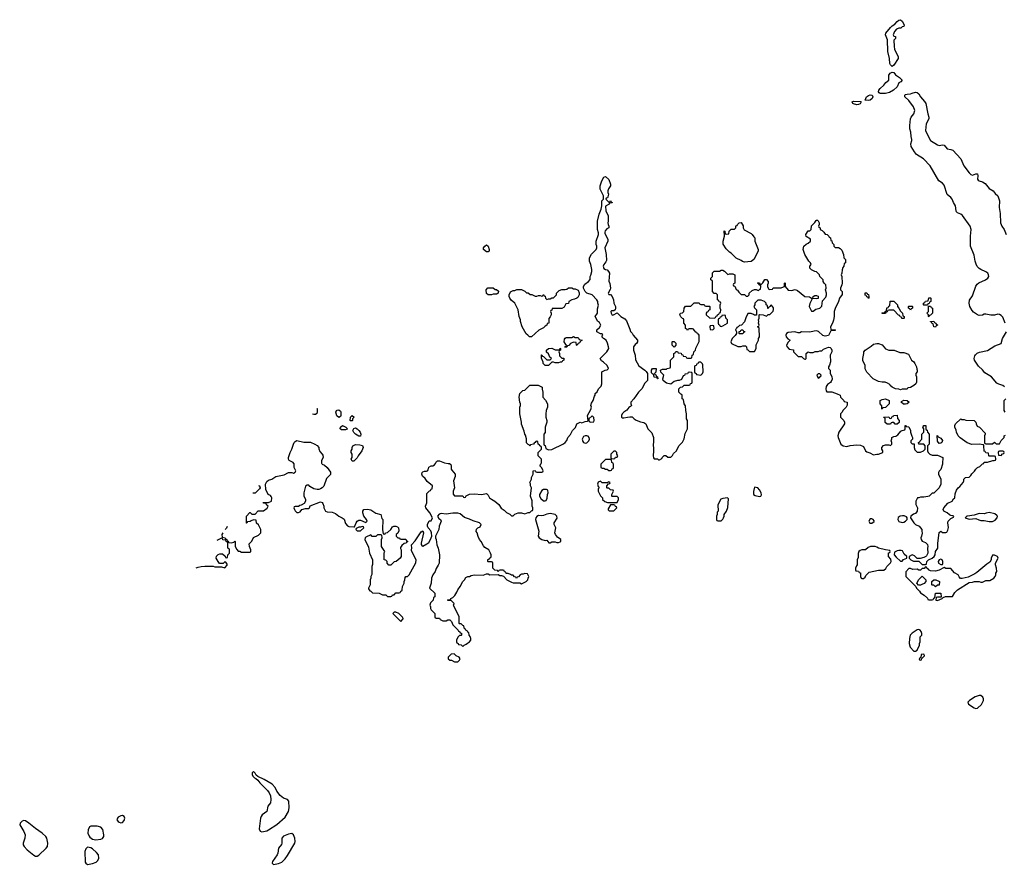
# Model space of a CAD drawing. Header units: inches. Extents: x 1861287 to 2052918, y 204622 to 437896.
# Tile 73 of 215: x 1872722 to 1884469, y 335218 to 345291. Entities that reach past the tile are written whole.
import ezdxf

# ---------------------------------------------------------------- set-up
doc = ezdxf.new("R2010")
doc.units = ezdxf.units.IN
doc.header["$MEASUREMENT"] = 0
for name, color, linetype in [('B8373', 7, 'Continuous'), ('B8374', 7, 'Continuous'), ('B8383', 7, 'Continuous'), ('B8384', 7, 'Continuous')]:
    doc.layers.add(name, color=color, linetype=linetype)

msp = doc.modelspace()

# ---------------------------------------------------------------- linework, layer by layer
at = {"layer": 'B8373', "color": 5, "elevation": 180}
for points in [[(1875144, 339173), (1875134, 339150), (1875138, 339118), (1875173, 339113), (1875178, 339098), (1875193, 339093), (1875198, 339078), (1875210, 339074), (1875218, 339058), (1875250, 339054), (1875278, 339062), (1875288, 339072), (1875294, 339070), (1875292, 339010), (1875312, 338972), (1875330, 338954), (1875350, 338952), (1875370, 338942), (1875470, 338942), (1875478, 338950), (1875479, 338970), (1875462, 339010), (1875460, 339040), (1875490, 339074), (1875510, 339114), (1875570, 339142), (1875598, 339170), (1875598, 339210), (1875570, 339266), (1875548, 339288), (1875542, 339322), (1875510, 339326), (1875484, 339316), (1875470, 339306), (1875438, 339302), (1875433, 339287), (1875427, 339287), (1875426, 339370), (1875468, 339412), (1875472, 339412), (1875490, 339394), (1875530, 339394), (1875568, 339432), (1875630, 339432), (1875675, 339465), (1875686, 339490), (1875667, 339507), (1875662, 339522), (1875630, 339526), (1875627, 339533), (1875690, 339534), (1875726, 339550), (1875729, 339590), (1875723, 339603), (1875715, 339615), (1875688, 339630), (1875658, 339690), (1875655, 339750), (1875670, 339782), (1875690, 339798), (1875729, 339811), (1875777, 339843), (1875876, 339864), (1875930, 339891), (1875970, 339892), (1875990, 339882), (1876010, 339894), (1876018, 339910), (1875998, 339950), (1875996, 339996), (1875994, 340000)], [(1876326, 340000), (1876332, 339992), (1876360, 339980), (1876390, 339952), (1876430, 339894), (1876430, 339866), (1876382, 339818), (1876351, 339729), (1876331, 339709), (1876310, 339695), (1876290, 339689), (1876270, 339689), (1876230, 339698), (1876184, 339724), (1876170, 339738), (1876150, 339738), (1876132, 339728), (1876111, 339650), (1876112, 339610), (1876132, 339572), (1876132, 339548), (1876117, 339523), (1876080, 339500), (1876064, 339496), (1876050, 339486), (1876010, 339486), (1875998, 339482), (1875994, 339470), (1876002, 339450), (1876010, 339434), (1876030, 339414), (1876050, 339412), (1876070, 339422), (1876089, 339451), (1876130, 339462), (1876170, 339462), (1876178, 339470), (1876187, 339493), (1876310, 339542), (1876330, 339532), (1876340, 339520), (1876351, 339491), (1876351, 339470), (1876372, 339430), (1876390, 339421), (1876450, 339419), (1876490, 339403), (1876531, 339370), (1876571, 339351), (1876594, 339334), (1876610, 339282), (1876634, 339254), (1876650, 339246), (1876710, 339242), (1876716, 339244), (1876735, 339290), (1876749, 339310), (1876770, 339322), (1876790, 339322), (1876850, 339294), (1876866, 339310), (1876858, 339330), (1876829, 339369), (1876815, 339410), (1876815, 339430), (1876829, 339451), (1876870, 339455), (1876910, 339446), (1876970, 339405), (1877032, 339390), (1877033, 339373), (1877044, 339344), (1877054, 339330), (1877052, 339210), (1877058, 339158), (1877070, 339154), (1877082, 339158), (1877088, 339172), (1877110, 339174), (1877148, 339212), (1877170, 339242), (1877186, 339250), (1877210, 339251), (1877230, 339242), (1877242, 339230), (1877244, 339196), (1877232, 339168), (1877214, 339150), (1877214, 339130), (1877233, 339113), (1877252, 339112), (1877258, 339098), (1877270, 339094), (1877330, 339094), (1877338, 339078), (1877354, 339070), (1877338, 339062), (1877334, 339050), (1877310, 339046), (1877280, 339020), (1877264, 338996), (1877264, 338984), (1877273, 338967), (1877274, 338910), (1877272, 338890), (1877262, 338870), (1877212, 338828), (1877190, 338826), (1877150, 338786), (1877127, 338787), (1877106, 338810), (1877106, 338830), (1877090, 338846), (1877069, 338850), (1877069, 338931), (1877078, 338950), (1877038, 339010), (1877038, 339090), (1877046, 339110), (1877042, 339142), (1877030, 339146), (1876990, 339146), (1876972, 339128), (1876950, 339126), (1876928, 339128), (1876910, 339146), (1876850, 339118), (1876842, 339110), (1876838, 339090), (1876882, 339002), (1876896, 338930), (1876932, 338848), (1876932, 338792), (1876925, 338770), (1876924, 338676), (1876912, 338650), (1876912, 338630), (1876902, 338610), (1876902, 338550), (1876882, 338510), (1876884, 338504), (1876898, 338478), (1876910, 338474), (1876930, 338454), (1877010, 338452), (1877050, 338434), (1877090, 338434), (1877110, 338414), (1877150, 338414), (1877162, 338418), (1877170, 338434), (1877190, 338434), (1877210, 338454), (1877250, 338454), (1877262, 338458), (1877270, 338474), (1877282, 338478), (1877287, 338493), (1877288, 338530), (1877308, 338570), (1877308, 338590), (1877318, 338610), (1877320, 338640), (1877328, 338652), (1877350, 338652), (1877370, 338672), (1877450, 338814), (1877454, 338850), (1877396, 338956), (1877395, 338970), (1877402, 338990), (1877398, 339030), (1877442, 339078), (1877510, 339182), (1877530, 339194), (1877538, 339170), (1877511, 339050), (1877511, 339031), (1877520, 339020), (1877530, 339012), (1877580, 339040), (1877603, 339057), (1877625, 339090), (1877638, 339130), (1877635, 339170), (1877626, 339194), (1877595, 339230), (1877588, 339250), (1877588, 339270), (1877607, 339313), (1877630, 339314), (1877646, 339350), (1877615, 339410), (1877569, 339470), (1877564, 339490), (1877578, 339530), (1877580, 339640), (1877610, 339674), (1877622, 339678), (1877630, 339694), (1877642, 339698), (1877646, 339730), (1877583, 339783), (1877560, 339820), (1877529, 339849), (1877518, 339870), (1877522, 339890), (1877530, 339898), (1877550, 339905), (1877575, 339905), (1877588, 339912), (1877596, 339924), (1877604, 339956), (1877630, 339972), (1877650, 339972), (1877670, 339982), (1877681, 340000)], [(1877832, 340000), (1877850, 339998), (1877865, 339985), (1877871, 339970), (1877871, 339930), (1877877, 339917), (1877918, 339870), (1877917, 339843), (1877898, 339790), (1877911, 339710), (1877892, 339670), (1877893, 339633), (1877910, 339614), (1878010, 339614), (1878018, 339598), (1878030, 339594), (1878042, 339598), (1878048, 339612), (1878089, 339631), (1878150, 339635), (1878230, 339627), (1878290, 339642), (1878310, 339622), (1878328, 339588), (1878350, 339571), (1878391, 339550), (1878438, 339510), (1878467, 339467), (1878502, 339442), (1878530, 339412), (1878570, 339394), (1878590, 339374), (1878610, 339374), (1878630, 339394), (1878670, 339411), (1878710, 339411), (1878750, 339398), (1878790, 339412), (1878810, 339414), (1878830, 339434), (1878842, 339438), (1878846, 339450), (1878846, 339470), (1878838, 339490), (1878835, 339555), (1878818, 339610), (1878828, 339710), (1878818, 339730), (1878816, 339756), (1878808, 339770), (1878827, 339813), (1878828, 339830), (1878848, 339870), (1878848, 339912), (1878870, 339914), (1878878, 339898), (1878890, 339894), (1878950, 339894), (1878962, 339898), (1878966, 339910), (1878950, 339946), (1878926, 339970), (1878936, 339984), (1878942, 340000)], [(1879664, 340000), (1879654, 339990), (1879654, 339950), (1879670, 339942), (1879690, 339942), (1879710, 339932), (1879732, 339932), (1879750, 339914), (1879770, 339914), (1879782, 339918), (1879790, 339934), (1879802, 339938), (1879806, 339950), (1879806, 339990), (1879803, 340000)], [(1875572, 339737), (1875582, 339730), (1875592, 339710), (1875584, 339696), (1875530, 339646), (1875503, 339646)], [(1875199, 339245), (1875191, 339229), (1875175, 339213)], [(1874827, 338754), (1874850, 338763), (1874889, 338771), (1874930, 338772), (1875030, 338772), (1875050, 338765), (1875130, 338765), (1875170, 338754), (1875196, 338784), (1875196, 338796), (1875182, 338822), (1875170, 338826), (1875150, 338806), (1875107, 338807), (1875088, 338828), (1875068, 338870), (1875070, 338894), (1875090, 338914), (1875110, 338922), (1875140, 338920), (1875173, 338893), (1875178, 338878), (1875190, 338874), (1875202, 338878), (1875206, 338910), (1875226, 338930), (1875226, 338970), (1875222, 338982), (1875206, 338990), (1875206, 339050), (1875202, 339062), (1875187, 339067), (1875182, 339082), (1875147, 339087), (1875142, 339102), (1875130, 339106), (1875073, 339079)]]:
    msp.add_lwpolyline(points, dxfattribs=at)
for points in [[(1879650, 339786), (1879625, 339775), (1879614, 339750), (1879624, 339724), (1879634, 339710), (1879624, 339696), (1879622, 339670), (1879650, 339614), (1879674, 339590), (1879674, 339570), (1879704, 339544), (1879733, 339533), (1879850, 339534), (1879866, 339570), (1879866, 339590), (1879850, 339606), (1879790, 339606), (1879786, 339610), (1879786, 339630), (1879796, 339644), (1879806, 339670), (1879802, 339682), (1879770, 339686), (1879750, 339706), (1879730, 339706), (1879726, 339710), (1879727, 339733), (1879746, 339754), (1879762, 339758), (1879766, 339770), (1879750, 339778), (1879734, 339770), (1879734, 339766), (1879670, 339766)], [(1879007, 339687), (1878973, 339687), (1878950, 339678), (1878922, 339630), (1878922, 339610), (1878940, 339580), (1878970, 339554), (1878990, 339554), (1879002, 339558), (1879016, 339584), (1879018, 339630), (1879026, 339650), (1879022, 339682)], [(1879810, 339506), (1879770, 339506), (1879744, 339456), (1879744, 339444), (1879753, 339433), (1879810, 339434), (1879846, 339470), (1879842, 339482), (1879830, 339486), (1879822, 339502)], [(1877950, 339404), (1877890, 339404), (1877810, 339394), (1877750, 339403), (1877725, 339395), (1877705, 339370), (1877723, 339343), (1877742, 339330), (1877751, 339310), (1877725, 339250), (1877722, 339210), (1877682, 339130), (1877682, 339110), (1877691, 339091), (1877698, 339030), (1877716, 338990), (1877731, 338910), (1877725, 338810), (1877715, 338785), (1877690, 338746), (1877678, 338710), (1877651, 338669), (1877636, 338630), (1877631, 338570), (1877612, 338510), (1877674, 338450), (1877674, 338410), (1877658, 338402), (1877654, 338370), (1877624, 338336), (1877614, 338310), (1877622, 338290), (1877622, 338270), (1877630, 338254), (1877674, 338210), (1877674, 338170), (1877678, 338158), (1877690, 338154), (1877730, 338154), (1877738, 338138), (1877770, 338122), (1877810, 338122), (1877830, 338134), (1877853, 338133), (1877873, 338113), (1877890, 338074), (1877954, 338010), (1877958, 337998), (1877974, 337990), (1877978, 337978), (1877993, 337973), (1877994, 337950), (1877990, 337946), (1877970, 337946), (1877950, 337926), (1877934, 337890), (1877934, 337870), (1877938, 337858), (1877954, 337850), (1877958, 337838), (1877990, 337834), (1878010, 337814), (1878026, 337830), (1878050, 337842), (1878063, 337857), (1878088, 337872), (1878106, 337890), (1878106, 337910), (1878096, 337936), (1878086, 337950), (1878082, 337982), (1878067, 337987), (1878062, 338002), (1878047, 338007), (1878042, 338022), (1878027, 338027), (1878022, 338062), (1878010, 338066), (1877990, 338086), (1877970, 338086), (1877966, 338090), (1877966, 338170), (1877900, 338300), (1877898, 338310), (1877906, 338330), (1877870, 338366), (1877830, 338366), (1877826, 338370), (1877830, 338374), (1877862, 338378), (1877866, 338390), (1877890, 338402), (1877915, 338425), (1877938, 338462), (1877949, 338491), (1877978, 338530), (1878009, 338591), (1878028, 338610), (1878043, 338637), (1878070, 338652), (1878090, 338652), (1878110, 338662), (1878150, 338672), (1878250, 338666), (1878290, 338682), (1878310, 338682), (1878330, 338672), (1878430, 338674), (1878450, 338662), (1878470, 338662), (1878493, 338653), (1878534, 338610), (1878590, 338582), (1878610, 338574), (1878690, 338574), (1878710, 338562), (1878766, 338590), (1878786, 338610), (1878788, 338632), (1878798, 338650), (1878782, 338682), (1878750, 338686), (1878730, 338678), (1878710, 338678), (1878694, 338670), (1878673, 338647), (1878658, 338642), (1878650, 338626), (1878642, 338642), (1878627, 338647), (1878610, 338666), (1878590, 338666), (1878576, 338676), (1878550, 338686), (1878527, 338687), (1878522, 338702), (1878507, 338707), (1878502, 338722), (1878490, 338726), (1878450, 338726), (1878438, 338722), (1878430, 338706), (1878422, 338722), (1878390, 338726), (1878366, 338750), (1878366, 338810), (1878362, 338822), (1878350, 338826), (1878310, 338826), (1878306, 338830), (1878307, 338853), (1878322, 338858), (1878326, 338870), (1878342, 338878), (1878346, 338890), (1878346, 338910), (1878338, 338930), (1878318, 338970), (1878270, 338998), (1878255, 339015), (1878228, 339070), (1878208, 339090), (1878190, 339126), (1878178, 339170), (1878168, 339188), (1878170, 339214), (1878186, 339230), (1878217, 339243), (1878229, 339270), (1878208, 339290), (1878133, 339313), (1878090, 339334), (1878030, 339355), (1877977, 339397)], [(1879050, 339402), (1879010, 339394), (1878970, 339379), (1878950, 339375), (1878910, 339378), (1878890, 339368), (1878878, 339350), (1878876, 339330), (1878915, 339190), (1878906, 339130), (1878918, 339110), (1878950, 339091), (1878990, 339081), (1879010, 339082), (1879033, 339053), (1879050, 339052), (1879070, 339065), (1879110, 339065), (1879130, 339058), (1879150, 339058), (1879170, 339065), (1879178, 339070), (1879178, 339090), (1879139, 339119), (1879115, 339150), (1879108, 339170), (1879118, 339230), (1879098, 339270), (1879098, 339290), (1879133, 339347), (1879129, 339370), (1879109, 339389)], [(1876810, 339246), (1876790, 339238), (1876770, 339238), (1876738, 339222), (1876734, 339210), (1876750, 339194), (1876790, 339194), (1876826, 339230), (1876822, 339242)], [(1877210, 338226), (1877190, 338226), (1877174, 338210), (1877270, 338114), (1877296, 338144), (1877298, 338150), (1877290, 338166), (1877246, 338210)], [(1877907, 337727), (1877870, 337726), (1877834, 337690), (1877834, 337670), (1877853, 337653), (1877872, 337652), (1877910, 337634), (1877950, 337634), (1877970, 337654), (1877978, 337670), (1877966, 337690), (1877930, 337706)], [(1875510, 336326), (1875494, 336310), (1875494, 336290), (1875502, 336270), (1875522, 336250), (1875541, 336241), (1875562, 336222), (1875588, 336190), (1875678, 336098), (1875699, 336070), (1875713, 336033), (1875717, 335990), (1875713, 335950), (1875683, 335910), (1875671, 335850), (1875616, 335810), (1875602, 335790), (1875596, 335770), (1875581, 335641), (1875590, 335612), (1875610, 335607), (1875670, 335618), (1875690, 335628), (1875790, 335692), (1875890, 335779), (1875930, 335850), (1875936, 335890), (1875934, 335970), (1875919, 335990), (1875868, 336008), (1875830, 336037), (1875789, 336090), (1875770, 336135), (1875736, 336176), (1875638, 336230), (1875564, 336264), (1875543, 336283), (1875530, 336306)], [(1872770, 335740), (1872750, 335734), (1872728, 335710), (1872722, 335690), (1872770, 335610), (1872786, 335570), (1872782, 335530), (1872763, 335470), (1872765, 335450), (1872774, 335430), (1872810, 335389), (1872890, 335326), (1872910, 335315), (1872930, 335315), (1872950, 335326), (1873039, 335410), (1873055, 335430), (1873058, 335470), (1873044, 335530), (1873032, 335550), (1872992, 335590), (1872910, 335645), (1872830, 335710), (1872790, 335735)], [(1873950, 335800), (1873930, 335798), (1873898, 335782), (1873887, 335770), (1873881, 335750), (1873895, 335730), (1873910, 335720), (1873930, 335713), (1873950, 335718), (1873970, 335740), (1873978, 335770), (1873969, 335790)], [(1873570, 335673), (1873555, 335665), (1873539, 335630), (1873536, 335590), (1873550, 335552), (1873560, 335540), (1873590, 335519), (1873630, 335511), (1873690, 335517), (1873710, 335526), (1873725, 335550), (1873726, 335570), (1873712, 335632), (1873690, 335661), (1873648, 335672)], [(1875970, 335584), (1875930, 335577), (1875870, 335555), (1875850, 335530), (1875850, 335470), (1875846, 335454), (1875808, 335410), (1875800, 335350), (1875793, 335330), (1875737, 335250), (1875736, 335235), (1875736, 335230), (1875750, 335218), (1875810, 335229), (1875850, 335242), (1875890, 335284), (1875918, 335322), (1876003, 335470), (1876008, 335490), (1876003, 335530), (1875988, 335568)], [(1873530, 335423), (1873510, 335404), (1873498, 335370), (1873505, 335245), (1873511, 335230), (1873530, 335218), (1873590, 335226), (1873635, 335245), (1873656, 335264), (1873667, 335290), (1873664, 335330), (1873639, 335359), (1873590, 335403), (1873570, 335416)]]:
    msp.add_lwpolyline(points, close=True, dxfattribs=at)
at = {"layer": 'B8374', "color": 5, "elevation": 180}
for points in [[(1878942, 340000), (1878946, 340010), (1878946, 340050), (1878906, 340090), (1878906, 340130), (1878946, 340170), (1878946, 340190), (1878942, 340202), (1878927, 340207), (1878922, 340222), (1878907, 340227), (1878902, 340262), (1878890, 340266), (1878878, 340262), (1878873, 340247), (1878858, 340242), (1878853, 340227), (1878818, 340222), (1878810, 340206), (1878802, 340222), (1878790, 340226), (1878770, 340246), (1878768, 340292), (1878757, 340337), (1878749, 340350), (1878742, 340382), (1878709, 340469), (1878709, 340490), (1878689, 340589), (1878689, 340670), (1878698, 340690), (1878698, 340710), (1878689, 340730), (1878682, 340790), (1878690, 340834), (1878726, 340870), (1878750, 340874), (1878810, 340934), (1878907, 340933), (1878954, 340910), (1878954, 340886), (1878962, 340850), (1878962, 340790), (1878995, 340755), (1879018, 340710), (1879018, 340670), (1879005, 340630), (1879001, 340590), (1879001, 340550), (1879012, 340510), (1879012, 340490), (1878991, 340430), (1878991, 340369), (1878974, 340350), (1878974, 340230), (1878978, 340218), (1878992, 340212), (1878998, 340178), (1879030, 340162), (1879070, 340166), (1879210, 340231), (1879229, 340250), (1879249, 340271), (1879262, 340310), (1879294, 340346), (1879318, 340390), (1879354, 340426), (1879369, 340471), (1879409, 340491), (1879430, 340485), (1879470, 340498), (1879498, 340502), (1879506, 340510), (1879498, 340570), (1879536, 340644), (1879542, 340670), (1879538, 340690), (1879543, 340717), (1879562, 340750), (1879578, 340802), (1879587, 340813), (1879588, 340832), (1879610, 340854), (1879628, 340890), (1879658, 340922), (1879667, 340947), (1879669, 341091), (1879708, 341112), (1879730, 341114), (1879746, 341130), (1879730, 341166), (1879688, 341208), (1879663, 341223), (1879648, 341250), (1879728, 341332), (1879749, 341370), (1879748, 341388), (1879735, 341435), (1879718, 341470), (1879686, 341490), (1879666, 341510), (1879678, 341530), (1879670, 341546), (1879650, 341546), (1879608, 341570), (1879608, 341592), (1879640, 341620), (1879655, 341650), (1879640, 341680), (1879616, 341696), (1879610, 341706), (1879589, 341750), (1879615, 341790), (1879616, 341844), (1879626, 341886), (1879618, 341910), (1879618, 341930), (1879608, 341950), (1879550, 342008), (1879489, 342029), (1879469, 342049), (1879448, 342090), (1879448, 342110), (1879463, 342137), (1879508, 342170), (1879527, 342193), (1879529, 342230), (1879536, 342244), (1879548, 342290), (1879548, 342310), (1879535, 342370), (1879522, 342410), (1879522, 342450), (1879545, 342495), (1879598, 342550), (1879608, 342570), (1879608, 342590), (1879599, 342610), (1879601, 342650), (1879629, 342730), (1879629, 342750), (1879615, 342790), (1879617, 342890), (1879634, 342970), (1879659, 343030), (1879668, 343072), (1879669, 343131), (1879686, 343150), (1879686, 343190), (1879649, 343270), (1879649, 343310), (1879668, 343370), (1879690, 343414), (1879710, 343422), (1879750, 343385), (1879772, 343330), (1879772, 343310), (1879746, 343274), (1879738, 343250), (1879738, 343230), (1879745, 343210), (1879740, 343180), (1879733, 343167), (1879718, 343162), (1879714, 343150), (1879750, 343114), (1879762, 343118), (1879770, 343134), (1879778, 343118), (1879792, 343110), (1879790, 343106), (1879758, 343102), (1879754, 343090), (1879712, 343068), (1879714, 343010), (1879741, 342950), (1879744, 342890), (1879739, 342870), (1879741, 342850), (1879751, 342830), (1879751, 342810), (1879725, 342795), (1879707, 342773), (1879703, 342757), (1879704, 342744), (1879739, 342670), (1879737, 342650), (1879703, 342570), (1879718, 342490), (1879721, 342419), (1879716, 342404), (1879691, 342370), (1879682, 342350), (1879690, 342324), (1879710, 342311), (1879730, 342306), (1879746, 342290), (1879757, 342270), (1879751, 342171), (1879764, 342144), (1879771, 342090), (1879766, 342074), (1879742, 342030), (1879750, 342014), (1879770, 342012), (1879791, 341990), (1879806, 341950), (1879811, 341911), (1879831, 341870), (1879831, 341849), (1879825, 341830), (1879810, 341819), (1879783, 341817), (1879776, 341810), (1879779, 341790), (1879790, 341768), (1879806, 341770), (1879850, 341794), (1879894, 341750), (1879942, 341722), (1879960, 341700), (1880000, 341599)], [(1880000, 340673), (1879990, 340668), (1879966, 340634), (1879930, 340609), (1879911, 340590), (1879902, 340570), (1879902, 340550), (1879910, 340542), (1879930, 340542), (1879972, 340552), (1880000, 340553)], [(1876230, 340582), (1876216, 340586)], [(1876269, 340656), (1876270, 340654), (1876271, 340609), (1876266, 340594), (1876250, 340584), (1876230, 340582)], [(1875994, 340000), (1875986, 340010), (1875936, 340036), (1875928, 340050), (1875928, 340070), (1875949, 340130), (1875969, 340170), (1875988, 340230), (1875998, 340250), (1876010, 340262), (1876030, 340271), (1876110, 340252), (1876190, 340251), (1876242, 340230), (1876271, 340211), (1876291, 340190), (1876292, 340172), (1876301, 340141), (1876332, 340110), (1876337, 340097), (1876342, 340070), (1876324, 340036), (1876324, 340004), (1876326, 340000)], [(1877681, 340000), (1877696, 340024), (1877706, 340030), (1877731, 340031), (1877790, 340005), (1877832, 340000)], [(1879803, 340000), (1879802, 340002), (1879786, 340010), (1879782, 340042), (1879770, 340046), (1879710, 340046), (1879664, 340000)]]:
    msp.add_lwpolyline(points, dxfattribs=at)
for points in [[(1878290, 342522), (1878255, 342550), (1878255, 342570), (1878270, 342591), (1878290, 342605), (1878311, 342590), (1878325, 342550), (1878322, 342530), (1878310, 342522)], [(1878310, 342008), (1878290, 342026), (1878288, 342070), (1878308, 342092), (1878370, 342092), (1878393, 342073), (1878412, 342072), (1878433, 342053), (1878430, 342028), (1878410, 342018), (1878370, 342018), (1878350, 342008)], [(1879330, 342082), (1879350, 342082), (1879385, 342065), (1879395, 342035), (1879396, 342010), (1879381, 341979), (1879370, 341969), (1879343, 341957), (1879310, 341949), (1879274, 341930), (1879270, 341906), (1879238, 341902), (1879217, 341863), (1879190, 341848), (1879074, 341846), (1879070, 341826), (1879058, 341822), (1879054, 341810), (1879062, 341790), (1879062, 341770), (1879050, 341746), (1879033, 341727), (1879034, 341670), (1879014, 341666), (1879011, 341649), (1878990, 341638), (1878970, 341618), (1878914, 341590), (1878830, 341508), (1878806, 341510), (1878786, 341530), (1878763, 341543), (1878715, 341630), (1878695, 341690), (1878695, 341710), (1878682, 341750), (1878668, 341830), (1878628, 341910), (1878586, 341946), (1878569, 341970), (1878562, 341990), (1878562, 342010), (1878576, 342044), (1878610, 342062), (1878630, 342062), (1878653, 342073), (1878707, 342073), (1878750, 342054), (1878770, 342034), (1878790, 342034), (1878813, 342013), (1878832, 342012), (1878870, 341994), (1878890, 341994), (1878910, 342002), (1878930, 342002), (1878950, 341994), (1878962, 341998), (1878966, 342010), (1878972, 342012), (1878978, 341998), (1878993, 341993), (1878994, 341970), (1879010, 341954), (1879030, 341962), (1879050, 341962), (1879070, 341974), (1879090, 341974), (1879126, 342010), (1879126, 342030), (1879160, 342060), (1879190, 342072), (1879228, 342072), (1879250, 342078), (1879270, 342092), (1879310, 342092)], [(1879370, 341406), (1879366, 341410), (1879362, 341442), (1879330, 341446), (1879294, 341430), (1879273, 341407), (1879258, 341402), (1879250, 341386), (1879227, 341387), (1879230, 341394), (1879242, 341398), (1879246, 341410), (1879236, 341416), (1879218, 341450), (1879220, 341480), (1879230, 341494), (1879240, 341500), (1879310, 341502), (1879330, 341512), (1879350, 341502), (1879380, 341500), (1879394, 341490), (1879398, 341478), (1879432, 341470), (1879418, 341462), (1879410, 341446), (1879398, 341442), (1879390, 341426), (1879378, 341422)], [(1879110, 341198), (1879090, 341206), (1879070, 341206), (1879030, 341168), (1878990, 341169), (1878968, 341190), (1878967, 341207), (1878947, 341253), (1878947, 341293), (1878953, 341293), (1878958, 341278), (1878973, 341273), (1879010, 341234), (1879050, 341234), (1879066, 341250), (1879047, 341267), (1879030, 341306), (1879007, 341327), (1879006, 341350), (1879030, 341371), (1879070, 341372), (1879110, 341354), (1879150, 341354), (1879162, 341358), (1879170, 341372), (1879174, 341370), (1879174, 341350), (1879158, 341342), (1879154, 341330), (1879162, 341310), (1879162, 341282), (1879190, 341254), (1879213, 341253), (1879214, 341230), (1879198, 341222), (1879190, 341206), (1879170, 341206), (1879150, 341198)], [(1876530, 340548), (1876507, 340567), (1876494, 340610), (1876502, 340630), (1876510, 340636), (1876530, 340638), (1876550, 340622), (1876555, 340610), (1876555, 340565), (1876550, 340558)], [(1876670, 340506), (1876666, 340510), (1876668, 340550), (1876690, 340571), (1876711, 340550), (1876694, 340530), (1876694, 340510), (1876690, 340506)], [(1879550, 340566), (1879514, 340530), (1879514, 340510), (1879518, 340498), (1879533, 340493), (1879570, 340494), (1879574, 340510), (1879570, 340546)], [(1876610, 340398), (1876560, 340400), (1876546, 340410), (1876548, 340430), (1876572, 340452), (1876613, 340433), (1876632, 340412), (1876630, 340408)], [(1876770, 340326), (1876729, 340349), (1876709, 340369), (1876698, 340390), (1876710, 340414), (1876730, 340422), (1876750, 340412), (1876770, 340392), (1876785, 340370), (1876791, 340350), (1876790, 340326)], [(1879490, 340327), (1879470, 340327), (1879450, 340319), (1879433, 340290), (1879439, 340259), (1879450, 340247), (1879470, 340242), (1879490, 340244), (1879513, 340270), (1879521, 340290), (1879517, 340310), (1879503, 340323)], [(1876690, 340026), (1876678, 340050), (1876688, 340070), (1876688, 340110), (1876678, 340130), (1876678, 340150), (1876688, 340170), (1876689, 340190), (1876698, 340210), (1876730, 340225), (1876780, 340220), (1876811, 340211), (1876818, 340190), (1876805, 340150), (1876762, 340090), (1876750, 340066), (1876710, 340026)], [(1879830, 340146), (1879810, 340146), (1879774, 340110), (1879774, 340070), (1879778, 340058), (1879810, 340054), (1879822, 340058), (1879830, 340074), (1879850, 340074), (1879858, 340090), (1879846, 340110), (1879846, 340130)]]:
    msp.add_lwpolyline(points, close=True, dxfattribs=at)
at = {"layer": 'B8383', "color": 5, "elevation": 180}
msp.add_lwpolyline([(1883732, 340000), (1883732, 339990), (1883710, 339926), (1883692, 339908), (1883682, 339890), (1883682, 339870), (1883711, 339810), (1883711, 339750), (1883690, 339708), (1883630, 339646), (1883610, 339646), (1883574, 339610), (1883557, 339603), (1883510, 339595), (1883470, 339598), (1883450, 339588), (1883433, 339587), (1883412, 339550), (1883412, 339510), (1883432, 339468), (1883431, 339430), (1883410, 339402), (1883387, 339393), (1883352, 339370), (1883351, 339350), (1883391, 339290), (1883410, 339271), (1883452, 339250), (1883485, 339210), (1883485, 339190), (1883491, 339169), (1883482, 339130), (1883472, 339110), (1883478, 339090), (1883490, 339072), (1883530, 339058), (1883554, 339034), (1883556, 339010), (1883551, 338990), (1883555, 338930), (1883541, 338899), (1883531, 338889), (1883510, 338878), (1883467, 338867), (1883430, 338866), (1883398, 338898), (1883370, 338909), (1883334, 338890), (1883332, 338870), (1883352, 338850), (1883387, 338833), (1883450, 338834), (1883490, 338794), (1883530, 338794), (1883542, 338798), (1883546, 338830), (1883566, 338850), (1883610, 338871), (1883632, 338888), (1883645, 338910), (1883649, 338950), (1883674, 338990), (1883675, 339045), (1883690, 339174), (1883710, 339192), (1883730, 339174), (1883770, 339174), (1883782, 339178), (1883796, 339204), (1883803, 339237), (1883795, 339290), (1883798, 339310), (1883830, 339342), (1883862, 339358), (1883866, 339370), (1883856, 339376), (1883830, 339378), (1883814, 339386), (1883789, 339409), (1883746, 339430), (1883738, 339450), (1883746, 339470), (1883796, 339524), (1883846, 339550), (1883863, 339577), (1883878, 339590), (1883883, 339637), (1883900, 339680), (1883918, 339710), (1883937, 339723), (1883978, 339770), (1883988, 339790), (1883988, 339810), (1884006, 339830), (1884050, 339834), (1884070, 339854), (1884083, 339877), (1884115, 339905), (1884129, 339931), (1884150, 339952), (1884176, 339964), (1884207, 339993), (1884222, 339998), (1884223, 340000)], dxfattribs=at)
for points in [[(1881490, 339718), (1881476, 339664), (1881478, 339630), (1881495, 339615), (1881550, 339603), (1881566, 339610), (1881574, 339626), (1881570, 339650), (1881550, 339686), (1881530, 339707)], [(1881167, 339587), (1881110, 339582), (1881086, 339574), (1881053, 339507), (1881054, 339430), (1881044, 339416), (1881042, 339390), (1881034, 339370), (1881034, 339330), (1881038, 339318), (1881050, 339314), (1881090, 339314), (1881110, 339334), (1881118, 339350), (1881126, 339370), (1881126, 339390), (1881155, 339430), (1881170, 339474), (1881178, 339578)], [(1883256, 339376), (1883228, 339372), (1883204, 339356), (1883197, 339330), (1883210, 339307), (1883250, 339294), (1883270, 339299), (1883289, 339310), (1883309, 339330), (1883309, 339350), (1883302, 339362), (1883275, 339375)], [(1884290, 339413), (1884253, 339407), (1884230, 339397), (1884170, 339401), (1884110, 339381), (1884030, 339372), (1884022, 339370), (1884002, 339350), (1884050, 339335), (1884130, 339341), (1884165, 339325), (1884190, 339319), (1884230, 339317), (1884290, 339306), (1884330, 339306), (1884358, 339322), (1884382, 339350), (1884388, 339370), (1884380, 339380), (1884357, 339397)], [(1882890, 339338), (1882870, 339338), (1882852, 339310), (1882866, 339286), (1882890, 339285), (1882915, 339305), (1882916, 339316), (1882906, 339330)], [(1882930, 339008), (1882890, 339008), (1882873, 339007), (1882844, 338996), (1882812, 338968), (1882770, 338968), (1882750, 338962), (1882732, 338950), (1882725, 338925), (1882724, 338876), (1882714, 338850), (1882714, 338790), (1882704, 338776), (1882694, 338750), (1882694, 338730), (1882698, 338718), (1882730, 338714), (1882738, 338698), (1882753, 338693), (1882752, 338650), (1882762, 338630), (1882770, 338625), (1882790, 338625), (1882810, 338642), (1882818, 338662), (1882836, 338684), (1882858, 338702), (1882970, 338725), (1883030, 338725), (1883055, 338745), (1883066, 338770), (1883110, 338814), (1883118, 338830), (1883116, 338856), (1883086, 338890), (1883088, 338932), (1883102, 338938), (1883106, 338950), (1883102, 338962), (1883053, 338967), (1882970, 338989), (1882950, 339002)], [(1883210, 338962), (1883190, 338958), (1883158, 338942), (1883154, 338910), (1883180, 338880), (1883230, 338834), (1883250, 338834), (1883268, 338852), (1883306, 338870), (1883306, 338890), (1883276, 338916), (1883255, 338955), (1883240, 338960)], [(1884353, 338907), (1884330, 338906), (1884312, 338870), (1884312, 338850), (1884298, 338822), (1884261, 338799), (1884143, 338697), (1884119, 338681), (1884037, 338643), (1883968, 338628), (1883948, 338628), (1883930, 338646), (1883918, 338670), (1883876, 338696), (1883830, 338748), (1883773, 338747), (1883750, 338758), (1883690, 338728), (1883650, 338715), (1883590, 338718), (1883566, 338730), (1883562, 338742), (1883546, 338750), (1883542, 338762), (1883530, 338766), (1883512, 338748), (1883490, 338746), (1883470, 338726), (1883450, 338726), (1883430, 338738), (1883376, 338736), (1883350, 338746), (1883330, 338746), (1883293, 338707), (1883294, 338650), (1883413, 338533), (1883422, 338510), (1883457, 338477), (1883470, 338454), (1883514, 338430), (1883553, 338393), (1883558, 338378), (1883570, 338374), (1883610, 338374), (1883622, 338378), (1883627, 338393), (1883642, 338398), (1883649, 338451), (1883713, 338453), (1883714, 338406), (1883670, 338406), (1883658, 338402), (1883654, 338370), (1883670, 338365), (1883726, 338390), (1883738, 338402), (1883768, 338412), (1883850, 338414), (1883880, 338460), (1883910, 338491), (1884050, 338578), (1884090, 338582), (1884112, 338592), (1884170, 338592), (1884190, 338582), (1884210, 338582), (1884250, 338602), (1884296, 338604), (1884346, 338630), (1884358, 338650), (1884366, 338670), (1884366, 338690), (1884378, 338710), (1884374, 338750), (1884362, 338790), (1884362, 338810), (1884395, 338870), (1884388, 338890)], [(1883710, 338858), (1883690, 338848), (1883681, 338830), (1883682, 338810), (1883710, 338792), (1883730, 338794), (1883735, 338805), (1883735, 338830), (1883728, 338848)], [(1883470, 338546), (1883447, 338547), (1883426, 338570), (1883450, 338614), (1883490, 338654), (1883534, 338610), (1883534, 338590), (1883513, 338567), (1883484, 338556)], [(1883650, 338528), (1883630, 338546), (1883610, 338546), (1883606, 338550), (1883606, 338590), (1883629, 338611), (1883651, 338611), (1883694, 338590), (1883690, 338546), (1883670, 338546)], [(1883450, 338018), (1883430, 338015), (1883370, 337975), (1883346, 337950), (1883336, 337910), (1883335, 337850), (1883346, 337806), (1883390, 337762), (1883410, 337762), (1883428, 337772), (1883458, 337830), (1883458, 337850), (1883466, 337870), (1883466, 337930), (1883486, 337950), (1883486, 337970), (1883476, 337996), (1883466, 338010)], [(1883510, 337726), (1883478, 337722), (1883474, 337686), (1883454, 337670), (1883458, 337658), (1883470, 337654), (1883482, 337658), (1883486, 337674), (1883516, 337704), (1883518, 337710)], [(1884170, 337232), (1884123, 337217), (1884052, 337170), (1884032, 337150), (1884042, 337130), (1884110, 337085), (1884130, 337078), (1884150, 337081), (1884196, 337124), (1884221, 337170), (1884221, 337190), (1884212, 337212), (1884189, 337230)]]:
    msp.add_lwpolyline(points, close=True, dxfattribs=at)
at = {"layer": 'B8384', "color": 5, "elevation": 180}
for points in [[(1883130, 344734), (1883110, 344754), (1883104, 344770), (1883099, 344830), (1883080, 344910), (1883077, 345050), (1883050, 345110), (1883056, 345130), (1883110, 345199), (1883130, 345219), (1883161, 345239), (1883190, 345271), (1883210, 345285), (1883230, 345291), (1883250, 345272), (1883274, 345230), (1883272, 345210), (1883250, 345206), (1883234, 345190), (1883210, 345189), (1883182, 345178), (1883158, 345150), (1883142, 345110), (1883150, 345094), (1883172, 345090), (1883170, 345066), (1883152, 345048), (1883153, 344970), (1883160, 344940), (1883203, 344850), (1883201, 344830), (1883150, 344749)], [(1883050, 344410), (1882988, 344410), (1882977, 344417), (1882969, 344429), (1882972, 344450), (1882988, 344472), (1883033, 344510), (1883056, 344544), (1883093, 344570), (1883093, 344630), (1883106, 344654), (1883130, 344666), (1883150, 344661), (1883172, 344632), (1883220, 344600), (1883252, 344568), (1883234, 344550), (1883210, 344538), (1883191, 344490), (1883146, 344450), (1883098, 344422)], [(1882710, 344277), (1882670, 344286), (1882662, 344290), (1882655, 344310), (1882670, 344321), (1882754, 344314), (1882762, 344310), (1882750, 344289), (1882730, 344279)], [(1882850, 344327), (1882808, 344330), (1882826, 344370), (1882850, 344387), (1882870, 344394), (1882894, 344390), (1882901, 344370), (1882891, 344350), (1882870, 344333)], [(1881370, 342399), (1881346, 342406), (1881330, 342418), (1881269, 342449), (1881210, 342508), (1881190, 342518), (1881150, 342558), (1881116, 342616), (1881115, 342650), (1881129, 342710), (1881127, 342773), (1881134, 342770), (1881138, 342738), (1881150, 342734), (1881182, 342738), (1881186, 342770), (1881210, 342794), (1881250, 342794), (1881266, 342810), (1881267, 342833), (1881282, 342838), (1881286, 342850), (1881306, 342870), (1881330, 342872), (1881352, 342832), (1881352, 342810), (1881365, 342785), (1881450, 342742), (1881462, 342730), (1881480, 342700), (1881492, 342690), (1881492, 342650), (1881531, 342551), (1881531, 342530), (1881481, 342430), (1881450, 342409)], [(1882850, 341966), (1882842, 341982), (1882830, 341986), (1882822, 342002), (1882810, 342006), (1882810, 342034), (1882830, 342034), (1882838, 342018), (1882850, 342014), (1882854, 341990), (1882854, 341970)], [(1883510, 341886), (1883506, 341890), (1883506, 341910), (1883522, 341918), (1883530, 341934), (1883562, 341938), (1883567, 341973), (1883590, 341974), (1883594, 341970), (1883594, 341930), (1883578, 341922), (1883573, 341907), (1883558, 341902), (1883554, 341886), (1883550, 341886)], [(1881570, 341946), (1881530, 341946), (1881494, 341910), (1881494, 341890), (1881482, 341870), (1881490, 341854), (1881514, 341830), (1881513, 341767), (1881490, 341766), (1881476, 341776), (1881447, 341787), (1881410, 341786), (1881384, 341736), (1881370, 341686), (1881333, 341647), (1881310, 341646), (1881293, 341627), (1881278, 341622), (1881273, 341607), (1881262, 341598), (1881264, 341584), (1881274, 341570), (1881274, 341550), (1881257, 341523), (1881222, 341490), (1881205, 341450), (1881214, 341430), (1881290, 341392), (1881330, 341392), (1881350, 341402), (1881380, 341400), (1881394, 341390), (1881398, 341358), (1881410, 341354), (1881430, 341334), (1881490, 341334), (1881508, 341370), (1881508, 341412), (1881538, 341470), (1881538, 341490), (1881548, 341510), (1881546, 341610), (1881542, 341622), (1881526, 341630), (1881542, 341638), (1881546, 341650), (1881538, 341670), (1881542, 341690), (1881538, 341710), (1881546, 341730), (1881546, 341770), (1881550, 341774), (1881592, 341772), (1881630, 341754), (1881650, 341774), (1881670, 341774), (1881710, 341814), (1881716, 341836), (1881716, 341856), (1881690, 341886), (1881678, 341882), (1881674, 341870), (1881658, 341862), (1881653, 341847), (1881647, 341847), (1881642, 341882), (1881626, 341890), (1881626, 341910), (1881606, 341930)], [(1883270, 341726), (1883247, 341727), (1883242, 341742), (1883227, 341747), (1883222, 341762), (1883207, 341767), (1883150, 341826), (1883090, 341826), (1883078, 341822), (1883073, 341807), (1883058, 341802), (1883050, 341786), (1883010, 341786), (1883006, 341790), (1883010, 341794), (1883042, 341798), (1883047, 341813), (1883062, 341818), (1883067, 341853), (1883082, 341858), (1883090, 341874), (1883102, 341878), (1883107, 341933), (1883150, 341934), (1883194, 341890), (1883194, 341870), (1883212, 341852), (1883230, 341814), (1883254, 341790), (1883258, 341758), (1883274, 341750), (1883274, 341730)], [(1883350, 341826), (1883342, 341842), (1883326, 341850), (1883326, 341870), (1883330, 341874), (1883370, 341874), (1883374, 341870), (1883374, 341850), (1883358, 341842)], [(1883570, 341746), (1883566, 341750), (1883566, 341770), (1883546, 341790), (1883566, 341810), (1883566, 341874), (1883590, 341874), (1883598, 341858), (1883614, 341850), (1883613, 341793), (1883590, 341766), (1883578, 341762)], [(1881130, 341766), (1881098, 341762), (1881093, 341747), (1881078, 341742), (1881073, 341727), (1881058, 341722), (1881054, 341710), (1881054, 341670), (1881058, 341658), (1881073, 341653), (1881078, 341638), (1881090, 341634), (1881110, 341642), (1881166, 341670), (1881166, 341710), (1881146, 341730), (1881142, 341762)], [(1880990, 341646), (1880958, 341642), (1880954, 341630), (1880958, 341598), (1880990, 341594), (1881006, 341610), (1881002, 341642)], [(1883650, 341626), (1883627, 341627), (1883622, 341662), (1883607, 341667), (1883602, 341682), (1883587, 341687), (1883587, 341693), (1883630, 341694), (1883638, 341678), (1883653, 341673), (1883658, 341658), (1883673, 341653), (1883673, 341647), (1883658, 341642)], [(1881310, 341546), (1881306, 341550), (1881307, 341573), (1881322, 341578), (1881330, 341594), (1881350, 341594), (1881358, 341578), (1881372, 341572), (1881370, 341566), (1881358, 341562), (1881350, 341546)], [(1880530, 341386), (1880508, 341408), (1880506, 341450), (1880510, 341454), (1880532, 341452), (1880552, 341432), (1880552, 341408)], [(1883230, 340878), (1883210, 340886), (1883170, 340888), (1883130, 340908), (1883106, 340930), (1883102, 340942), (1883076, 340956), (1883048, 340968), (1883010, 340969), (1882970, 340978), (1882906, 341010), (1882830, 341086), (1882808, 341128), (1882808, 341170), (1882783, 341223), (1882782, 341250), (1882795, 341310), (1882795, 341330), (1882809, 341350), (1882882, 341398), (1882910, 341422), (1882950, 341431), (1882970, 341431), (1883010, 341412), (1883050, 341365), (1883090, 341351), (1883154, 341350), (1883224, 341324), (1883270, 341322), (1883324, 341304), (1883362, 341230), (1883390, 341212), (1883402, 341190), (1883422, 341150), (1883425, 341125), (1883431, 341110), (1883431, 341090), (1883414, 341070), (1883414, 341050), (1883422, 341030), (1883422, 340970), (1883412, 340950), (1883390, 340928), (1883350, 340906), (1883318, 340902), (1883310, 340886), (1883250, 340886)], [(1880850, 341206), (1880830, 341206), (1880818, 341202), (1880813, 341187), (1880798, 341182), (1880793, 341167), (1880778, 341162), (1880774, 341150), (1880774, 341090), (1880778, 341078), (1880793, 341073), (1880798, 341058), (1880850, 341052), (1880868, 341070), (1880875, 341090), (1880874, 341174), (1880870, 341186)], [(1880330, 341008), (1880322, 341022), (1880290, 341026), (1880282, 341062), (1880270, 341066), (1880260, 341080), (1880258, 341110), (1880270, 341132), (1880314, 341130), (1880312, 341088), (1880294, 341070), (1880298, 341058), (1880310, 341054), (1880318, 341038), (1880333, 341033), (1880334, 341010)], [(1882270, 341066), (1882250, 341066), (1882234, 341050), (1882250, 341014), (1882262, 341018), (1882267, 341033), (1882282, 341038), (1882286, 341050)], [(1883010, 340646), (1883006, 340650), (1883007, 340687), (1882989, 340710), (1882989, 340751), (1883010, 340762), (1883050, 340771), (1883094, 340750), (1883094, 340710), (1883050, 340666), (1883018, 340662)], [(1883290, 340704), (1883266, 340706), (1883238, 340730), (1883242, 340738), (1883270, 340752), (1883311, 340751), (1883332, 340730), (1883310, 340709)], [(1883190, 340468), (1883168, 340468), (1883150, 340486), (1883130, 340486), (1883118, 340482), (1883110, 340466), (1883070, 340466), (1883048, 340488), (1883046, 340530), (1883042, 340542), (1883030, 340546), (1883028, 340552), (1883090, 340554), (1883098, 340538), (1883110, 340534), (1883122, 340538), (1883127, 340553), (1883142, 340558), (1883148, 340572), (1883190, 340574), (1883193, 340533), (1883214, 340510), (1883213, 340487)], [(1883690, 340238), (1883670, 340266), (1883666, 340334), (1883670, 340334), (1883678, 340318), (1883710, 340302), (1883730, 340274), (1883722, 340250), (1883710, 340242)], [(1884450, 340146), (1884410, 340146), (1884398, 340142), (1884394, 340130), (1884398, 340098), (1884430, 340094), (1884447, 340113), (1884462, 340118), (1884466, 340130), (1884462, 340142)]]:
    msp.add_lwpolyline(points, close=True, dxfattribs=at)
for points in [[(1884479, 341670), (1884450, 341742), (1884430, 341764), (1884410, 341775), (1884390, 341779), (1884351, 341769), (1884310, 341769), (1884250, 341781), (1884230, 341779), (1884210, 341769), (1884170, 341765), (1884150, 341772), (1884103, 341803), (1884084, 341824), (1884057, 341870), (1884050, 341910), (1884054, 341946), (1884090, 341996), (1884128, 342112), (1884144, 342136), (1884166, 342154), (1884243, 342190), (1884274, 342210), (1884284, 342230), (1884282, 342250), (1884272, 342270), (1884250, 342286), (1884190, 342310), (1884170, 342322), (1884147, 342347), (1884134, 342374), (1884122, 342410), (1884110, 342484), (1884066, 342590), (1884064, 342710), (1884074, 342790), (1884062, 342830), (1883970, 342954), (1883950, 342972), (1883910, 342986), (1883899, 342999), (1883893, 343013), (1883886, 343070), (1883863, 343110), (1883846, 343150), (1883830, 343170), (1883786, 343206), (1883750, 343316), (1883730, 343341), (1883686, 343370), (1883583, 343550), (1883503, 343630), (1883423, 343683), (1883396, 343716), (1883359, 343779), (1883354, 343810), (1883364, 343850), (1883364, 343864), (1883357, 343897), (1883353, 343950), (1883342, 343990), (1883341, 344030), (1883350, 344110), (1883358, 344130), (1883390, 344170), (1883400, 344210), (1883387, 344250), (1883328, 344328), (1883281, 344370), (1883281, 344390), (1883290, 344397), (1883310, 344403), (1883350, 344406), (1883370, 344416), (1883410, 344425), (1883430, 344424), (1883448, 344408), (1883470, 344371), (1883517, 344317), (1883533, 344290), (1883555, 344170), (1883570, 344130), (1883570, 344110), (1883538, 344050), (1883530, 343970), (1883536, 343950), (1883587, 343850), (1883670, 343797), (1883690, 343792), (1883730, 343799), (1883750, 343795), (1883786, 343750), (1883830, 343745), (1883855, 343735), (1883952, 343632), (1883986, 343550), (1884050, 343463), (1884070, 343443), (1884090, 343437), (1884131, 343451), (1884150, 343451), (1884155, 343430), (1884151, 343390), (1884156, 343376), (1884168, 343368), (1884210, 343359), (1884239, 343339), (1884290, 343278), (1884338, 343250), (1884360, 343220), (1884390, 343192), (1884411, 343130), (1884408, 343052), (1884418, 342978), (1884424, 342870), (1884440, 342830), (1884466, 342790), (1884490, 342731)], [(1880000, 340553), (1880030, 340554), (1880052, 340532), (1880077, 340517), (1880130, 340496), (1880170, 340486), (1880193, 340473), (1880218, 340410), (1880263, 340363), (1880285, 340310), (1880285, 340250), (1880278, 340230), (1880278, 340210), (1880285, 340190), (1880285, 340130), (1880278, 340110), (1880278, 340090), (1880284, 340064), (1880290, 340054), (1880330, 340052), (1880344, 340044), (1880356, 340044), (1880382, 340058), (1880386, 340070), (1880410, 340094), (1880430, 340094), (1880453, 340073), (1880490, 340074), (1880510, 340094), (1880523, 340117), (1880558, 340150), (1880586, 340210), (1880630, 340254), (1880650, 340294), (1880663, 340357), (1880688, 340410), (1880688, 340510), (1880678, 340530), (1880678, 340590), (1880668, 340630), (1880667, 340687), (1880648, 340708), (1880642, 340762), (1880626, 340770), (1880626, 340810), (1880622, 340822), (1880610, 340826), (1880586, 340850), (1880586, 340890), (1880606, 340910), (1880630, 340914), (1880650, 340934), (1880710, 340934), (1880722, 340938), (1880727, 340953), (1880742, 340958), (1880746, 340970), (1880746, 341070), (1880742, 341082), (1880710, 341086), (1880698, 341082), (1880690, 341066), (1880658, 341062), (1880653, 341047), (1880638, 341042), (1880618, 341002), (1880591, 340989), (1880570, 340989), (1880530, 340975), (1880490, 340946), (1880438, 340958), (1880403, 340983), (1880398, 340990), (1880395, 341010), (1880406, 341050), (1880370, 341086), (1880366, 341110), (1880390, 341122), (1880438, 341122), (1880448, 341132), (1880482, 341138), (1880486, 341150), (1880488, 341230), (1880526, 341270), (1880526, 341310), (1880542, 341318), (1880550, 341334), (1880570, 341334), (1880578, 341318), (1880613, 341313), (1880618, 341298), (1880633, 341293), (1880638, 341278), (1880670, 341274), (1880678, 341258), (1880690, 341254), (1880730, 341254), (1880742, 341258), (1880746, 341290), (1880762, 341298), (1880766, 341330), (1880786, 341350), (1880788, 341372), (1880827, 341453), (1880827, 341527), (1880822, 341542), (1880810, 341546), (1880802, 341562), (1880790, 341566), (1880767, 341587), (1880762, 341602), (1880750, 341606), (1880710, 341606), (1880698, 341602), (1880690, 341586), (1880682, 341602), (1880667, 341607), (1880666, 341650), (1880646, 341670), (1880646, 341710), (1880642, 341722), (1880630, 341726), (1880610, 341746), (1880598, 341770), (1880607, 341793), (1880630, 341794), (1880646, 341810), (1880648, 341852), (1880667, 341873), (1880730, 341874), (1880770, 341914), (1880830, 341914), (1880838, 341898), (1880850, 341894), (1880890, 341894), (1880898, 341878), (1880910, 341874), (1880950, 341874), (1880954, 341870), (1880954, 341830), (1880938, 341822), (1880930, 341806), (1880918, 341802), (1880914, 341790), (1880914, 341770), (1880950, 341734), (1881007, 341733), (1881022, 341738), (1881030, 341754), (1881042, 341758), (1881046, 341770), (1881062, 341778), (1881070, 341794), (1881082, 341798), (1881086, 341830), (1881078, 341850), (1881078, 341890), (1881086, 341910), (1881082, 341922), (1881067, 341927), (1881062, 341942), (1881046, 341950), (1881046, 342010), (1881030, 342026), (1881007, 342027), (1880986, 342050), (1880986, 342170), (1880982, 342182), (1880966, 342190), (1880966, 342210), (1880986, 342230), (1880987, 342273), (1881007, 342293), (1881070, 342294), (1881090, 342302), (1881110, 342302), (1881130, 342292), (1881170, 342254), (1881190, 342262), (1881230, 342262), (1881254, 342250), (1881254, 342150), (1881238, 342142), (1881234, 342130), (1881238, 342118), (1881253, 342113), (1881270, 342074), (1881284, 342064), (1881300, 342040), (1881330, 342014), (1881370, 342014), (1881390, 341994), (1881410, 341994), (1881426, 342010), (1881426, 342030), (1881460, 342060), (1881490, 342072), (1881510, 342072), (1881524, 342064), (1881538, 342062), (1881550, 342074), (1881562, 342078), (1881566, 342110), (1881562, 342122), (1881546, 342130), (1881542, 342142), (1881526, 342150), (1881530, 342154), (1881550, 342154), (1881558, 342138), (1881570, 342134), (1881590, 342154), (1881610, 342192), (1881630, 342192), (1881652, 342170), (1881652, 342150), (1881642, 342130), (1881644, 342104), (1881658, 342078), (1881670, 342074), (1881702, 342078), (1881710, 342094), (1881807, 342093), (1881836, 342104), (1881846, 342110), (1881846, 342150), (1881850, 342154), (1881854, 342150), (1881854, 342110), (1881890, 342065), (1881930, 342062), (1881972, 342072), (1882000, 342060), (1882090, 341991), (1882144, 341984), (1882170, 341972), (1882186, 341974), (1882189, 341991), (1882210, 342002), (1882230, 342002), (1882250, 341992), (1882250, 341968), (1882230, 341962), (1882190, 341966), (1882178, 341962), (1882150, 341906), (1882142, 341870), (1882170, 341814), (1882190, 341814), (1882220, 341840), (1882270, 341852), (1882290, 341874), (1882300, 341940), (1882338, 341982), (1882349, 342010), (1882348, 342028), (1882335, 342070), (1882342, 342090), (1882338, 342130), (1882318, 342150), (1882308, 342168), (1882306, 342190), (1882268, 342230), (1882266, 342250), (1882230, 342286), (1882208, 342288), (1882168, 342308), (1882148, 342328), (1882148, 342352), (1882166, 342370), (1882158, 342390), (1882138, 342410), (1882089, 342489), (1882069, 342550), (1882078, 342590), (1882105, 342615), (1882130, 342625), (1882158, 342650), (1882155, 342675), (1882105, 342705), (1882102, 342730), (1882130, 342774), (1882150, 342774), (1882166, 342790), (1882170, 342834), (1882210, 342874), (1882223, 342897), (1882230, 342902), (1882240, 342900), (1882250, 342894), (1882262, 342870), (1882262, 342850), (1882254, 342830), (1882258, 342818), (1882274, 342810), (1882274, 342790), (1882297, 342777), (1882317, 342757), (1882330, 342734), (1882354, 342730), (1882374, 342710), (1882378, 342698), (1882394, 342690), (1882398, 342658), (1882413, 342653), (1882414, 342630), (1882434, 342610), (1882434, 342590), (1882450, 342574), (1882490, 342574), (1882510, 342562), (1882530, 342542), (1882552, 342490), (1882554, 342450), (1882574, 342430), (1882574, 342390), (1882558, 342382), (1882554, 342350), (1882544, 342336), (1882533, 342307), (1882532, 342270), (1882522, 342250), (1882532, 342230), (1882534, 342150), (1882532, 342128), (1882514, 342090), (1882514, 342070), (1882534, 342050), (1882533, 342013), (1882502, 341970), (1882492, 341930), (1882450, 341846), (1882438, 341810), (1882438, 341750), (1882431, 341709), (1882418, 341670), (1882394, 341630), (1882398, 341598), (1882410, 341594), (1882450, 341594), (1882454, 341590), (1882450, 341586), (1882410, 341586), (1882398, 341582), (1882370, 341526), (1882330, 341515), (1882305, 341525), (1882254, 341574), (1882230, 341579), (1882202, 341578), (1882150, 341566), (1882050, 341568), (1882030, 341558), (1882010, 341558), (1881970, 341569), (1881890, 341559), (1881872, 341550), (1881862, 341530), (1881865, 341510), (1881885, 341485), (1881914, 341470), (1881890, 341446), (1881872, 341410), (1881873, 341393), (1881902, 341362), (1881953, 341353), (1881954, 341330), (1882010, 341274), (1882050, 341274), (1882074, 341250), (1882090, 341242), (1882098, 341242), (1882106, 341250), (1882106, 341310), (1882130, 341332), (1882150, 341322), (1882190, 341322), (1882213, 341333), (1882250, 341334), (1882270, 341342), (1882290, 341342), (1882310, 341362), (1882370, 341385), (1882390, 341381), (1882405, 341370), (1882411, 341350), (1882411, 341330), (1882391, 341289), (1882396, 341210), (1882385, 341170), (1882372, 341150), (1882373, 341133), (1882391, 341110), (1882391, 341070), (1882410, 341034), (1882415, 341005), (1882405, 340975), (1882397, 340963), (1882360, 340940), (1882351, 340929), (1882344, 340916), (1882338, 340890), (1882344, 340864), (1882353, 340853), (1882410, 340851), (1882474, 340830), (1882512, 340812), (1882514, 340790), (1882554, 340750), (1882558, 340738), (1882594, 340730), (1882593, 340693), (1882582, 340670), (1882545, 340635), (1882530, 340606), (1882514, 340590), (1882514, 340550), (1882554, 340510), (1882562, 340490), (1882562, 340470), (1882495, 340370), (1882483, 340330), (1882486, 340310), (1882518, 340230), (1882547, 340207), (1882590, 340201), (1882630, 340211), (1882710, 340221), (1882755, 340215), (1882790, 340202), (1882811, 340151), (1882830, 340138), (1882865, 340125), (1882910, 340102), (1882950, 340111), (1882970, 340111), (1883018, 340130), (1883018, 340150), (1883008, 340170), (1883008, 340190), (1883029, 340211), (1883050, 340222), (1883090, 340222), (1883110, 340214), (1883126, 340230), (1883126, 340250), (1883118, 340270), (1883127, 340293), (1883128, 340310), (1883150, 340322), (1883176, 340324), (1883200, 340340), (1883236, 340384), (1883250, 340392), (1883282, 340398), (1883286, 340410), (1883286, 340450), (1883290, 340452), (1883298, 340438), (1883330, 340434), (1883351, 340391), (1883351, 340370), (1883364, 340324), (1883372, 340310), (1883374, 340290), (1883354, 340270), (1883354, 340250), (1883370, 340234), (1883393, 340233), (1883392, 340190), (1883402, 340162), (1883430, 340132), (1883468, 340132), (1883506, 340150), (1883526, 340170), (1883526, 340210), (1883507, 340227), (1883448, 340228), (1883446, 340250), (1883462, 340258), (1883466, 340270), (1883486, 340290), (1883486, 340350), (1883508, 340370), (1883508, 340410), (1883498, 340430), (1883500, 340440), (1883508, 340452), (1883534, 340450), (1883534, 340410), (1883538, 340398), (1883550, 340394), (1883553, 340373), (1883572, 340350), (1883572, 340230), (1883554, 340210), (1883553, 340187), (1883552, 340150), (1883562, 340130), (1883582, 340110), (1883610, 340096), (1883670, 340098), (1883734, 340070), (1883732, 340000)], [(1880000, 341599), (1880010, 341574), (1880030, 341554), (1880042, 341530), (1880091, 341470), (1880092, 341450), (1880082, 341430), (1880063, 341417), (1880045, 341390), (1880045, 341350), (1880065, 341290), (1880070, 341234), (1880110, 341162), (1880182, 341110), (1880197, 341097), (1880214, 341070), (1880212, 340990), (1880182, 340958), (1880145, 340890), (1880105, 340850), (1880051, 340769), (1880014, 340730), (1880014, 340710), (1880022, 340690), (1880010, 340678), (1880000, 340673)], [(1884470, 340912), (1884452, 340930), (1884405, 340945), (1884379, 340958), (1884317, 341030), (1884238, 341078), (1884210, 341116), (1884160, 341160), (1884114, 341230), (1884109, 341250), (1884116, 341284), (1884124, 341296), (1884146, 341314), (1884175, 341325), (1884270, 341345), (1884357, 341403), (1884430, 341430), (1884447, 341490), (1884494, 341570)], [(1884478, 340610), (1884468, 340630), (1884469, 340750), (1884486, 340770)], [(1884223, 340000), (1884227, 340013), (1884270, 340014), (1884333, 340033), (1884347, 340033), (1884362, 340038), (1884366, 340050), (1884362, 340082), (1884350, 340086), (1884290, 340086), (1884286, 340090), (1884282, 340122), (1884250, 340126), (1884242, 340142), (1884227, 340147), (1884226, 340210), (1884222, 340222), (1884170, 340228), (1884083, 340223), (1884025, 340245), (1883943, 340303), (1883918, 340330), (1883898, 340370), (1883895, 340395), (1883878, 340430), (1883878, 340450), (1883888, 340470), (1883950, 340532), (1883964, 340524), (1883990, 340522), (1884010, 340514), (1884110, 340512), (1884131, 340491), (1884132, 340470), (1884145, 340445), (1884174, 340430), (1884240, 340360), (1884242, 340350), (1884234, 340330), (1884234, 340250), (1884238, 340238), (1884250, 340234), (1884330, 340234), (1884350, 340252), (1884370, 340234), (1884410, 340234), (1884430, 340274), (1884466, 340310), (1884466, 340330), (1884482, 340338)]]:
    msp.add_lwpolyline(points, dxfattribs=at)

doc.saveas('drawing.dxf')
